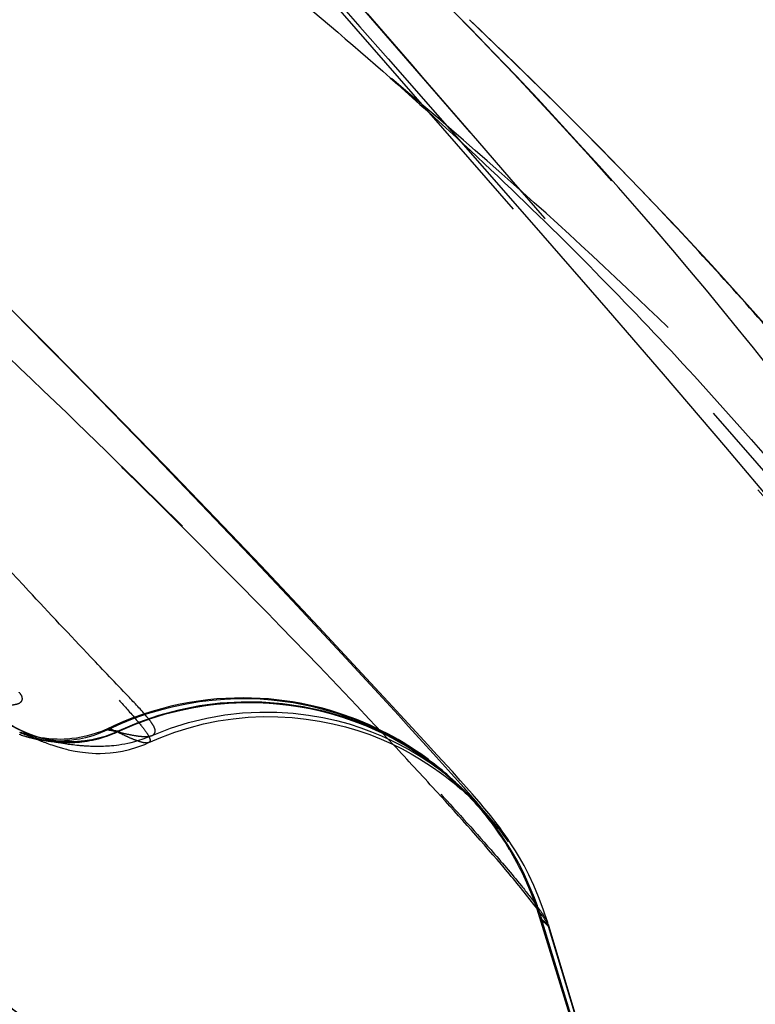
# Model space of a CAD drawing. Header units: millimetres. Extents: x 312 to 688, y 240 to 717.
# Tile 17 of 22: x 666 to 679, y 451 to 469. Entities that reach past the tile are written whole.
import ezdxf

# ---------------------------------------------------------------- set-up
doc = ezdxf.new("R2010")
doc.units = ezdxf.units.MM
doc.header["$LTSCALE"] = 65.185185
doc.linetypes.add('HIDDEN', pattern=[0.2, 0.1, -0.1])
doc.layers.add('KONST.EL_MIT_GEO', color=7, linetype='CONTINUOUS')

msp = doc.modelspace()

# ---------------------------------------------------------------- linework, layer by layer
at = {"layer": 'KONST.EL_MIT_GEO', "color": 8, "linetype": 'HIDDEN'}
for p, q in [((670.416, 470.317), (672.009, 468.504)), ((682.473, 456.814), (670.685, 470.408)), ((670.41, 470.224), (680.591, 458.543)), ((672.009, 468.504), (672.503, 467.943)), ((672.503, 467.943), (675.057, 465.028)), ((675.057, 465.028), (676.355, 463.537)), ((666.549, 462.904), (665.36, 464.09)), ((676.355, 463.537), (677.318, 462.42)), ((667.239, 462.195), (666.08, 463.366)), ((667.624, 461.815), (666.549, 462.904)), ((677.318, 462.42), (678.409, 461.14)), ((668.285, 461.122), (667.239, 462.195)), ((668.6, 460.814), (667.624, 461.815)), ((669.231, 460.138), (668.285, 461.122)), ((678.409, 461.14), (679.737, 459.569)), ((669.482, 459.898), (668.6, 460.814)), ((670.079, 459.246), (669.231, 460.138)), ((670.272, 459.068), (669.482, 459.898)), ((670.829, 458.448), (670.079, 459.246)), ((671.282, 457.995), (670.272, 459.068)), ((671.766, 457.44), (670.829, 458.448)), ((672.503, 456.683), (671.282, 457.995)), ((668.876, 456.537), (669.151, 456.592)), ((669.983, 456.669), (670.25, 456.667)), ((671.008, 456.586), (671.246, 456.538)), ((671.246, 456.538), (671.473, 456.481)), ((673.134, 455.999), (672.503, 456.683)), ((667.877, 456.208), (668.233, 456.351)), ((667.782, 456.164), (667.594, 456.191)), ((667.674, 456.192), (667.615, 456.218)), ((667.753, 456.155), (667.674, 456.192)), ((667.778, 456.16), (668.059, 456.282)), ((667.787, 456.17), (667.782, 456.164)), ((667.787, 456.17), (667.787, 456.17)), ((673.294, 455.773), (672.86, 456.25)), ((666.045, 456.147), (666.058, 456.141)), ((666.055, 456.149), (666.055, 456.149)), ((666.055, 456.149), (666.055, 456.149)), ((666.057, 456.149), (666.057, 456.149)), ((666.057, 456.149), (666.057, 456.149)), ((666.058, 456.141), (666.068, 456.138)), ((666.06, 456.147), (666.059, 456.148)), ((666.06, 456.147), (666.066, 456.145)), ((666.066, 456.145), (666.077, 456.14)), ((666.068, 456.138), (666.083, 456.132)), ((666.077, 456.14), (666.105, 456.128)), ((666.087, 456.137), (666.081, 456.14)), ((666.083, 456.132), (666.099, 456.125)), ((666.095, 456.134), (666.087, 456.137)), ((666.104, 456.131), (666.095, 456.134)), ((666.099, 456.125), (666.116, 456.119)), ((666.105, 456.128), (666.196, 456.089)), ((666.116, 456.119), (666.128, 456.114)), ((666.129, 456.123), (666.12, 456.126)), ((666.128, 456.114), (666.14, 456.11)), ((666.14, 456.119), (666.129, 456.123)), ((666.152, 456.115), (666.14, 456.119)), ((666.14, 456.11), (666.154, 456.105)), ((666.165, 456.111), (666.152, 456.115)), ((666.154, 456.105), (666.168, 456.1)), ((666.181, 456.106), (666.165, 456.111)), ((666.168, 456.1), (666.183, 456.094)), ((666.183, 456.094), (666.199, 456.089)), ((666.196, 456.089), (666.246, 456.067)), ((666.199, 456.089), (666.216, 456.083)), ((666.216, 456.083), (666.235, 456.077)), ((666.232, 456.054), (666.246, 456.05)), ((666.235, 456.077), (666.255, 456.07)), ((666.246, 456.067), (666.287, 456.05)), ((666.246, 456.05), (666.259, 456.047)), ((666.259, 456.047), (666.271, 456.044)), ((666.271, 456.044), (666.282, 456.041)), ((666.282, 456.041), (666.292, 456.039)), ((666.287, 456.05), (666.323, 456.035)), ((666.292, 456.039), (666.301, 456.037)), ((666.301, 456.037), (666.315, 456.034)), ((666.315, 456.034), (666.327, 456.031)), ((666.323, 456.035), (666.362, 456.019)), ((666.327, 456.031), (666.339, 456.029)), ((666.339, 456.029), (666.35, 456.027)), ((666.353, 456.026), (666.364, 456.024)), ((666.367, 456.023), (666.377, 456.022)), ((666.38, 456.021), (666.39, 456.019)), ((666.39, 456.019), (666.405, 456.016)), ((666.405, 456.016), (666.42, 456.014)), ((666.405, 456.002), (666.427, 455.993)), ((666.42, 456.014), (666.436, 456.011)), ((666.436, 456.011), (666.451, 456.009)), ((666.454, 456.008), (666.464, 456.007)), ((666.464, 456.007), (666.48, 456.004)), ((666.48, 456.004), (666.497, 456.001)), ((666.496, 456.007), (666.496, 456.007)), ((666.497, 456.007), (666.497, 456.007)), ((666.497, 456.007), (666.498, 456.006)), ((666.497, 456.001), (666.515, 455.999)), ((666.5, 456.006), (666.5, 456.006)), ((666.5, 456.006), (666.505, 456.005)), ((666.504, 456.006), (666.503, 456.006)), ((666.506, 456.005), (666.512, 456.004)), ((666.515, 456.004), (666.526, 456.002)), ((666.515, 455.999), (666.533, 455.996)), ((666.522, 456.004), (666.516, 456.004)), ((666.53, 456.003), (666.522, 456.004)), ((666.526, 456.002), (666.544, 455.999)), ((666.539, 456.002), (666.53, 456.003)), ((666.533, 455.996), (666.549, 455.994)), ((666.55, 456.001), (666.539, 456.002)), ((666.549, 455.994), (666.566, 455.992)), ((666.559, 456), (666.55, 456.001)), ((666.568, 455.999), (666.559, 456)), ((666.579, 455.998), (666.568, 455.999)), ((666.591, 455.997), (666.579, 455.998)), ((666.605, 455.996), (666.591, 455.997)), ((666.621, 455.996), (666.605, 455.996)), ((667.22, 455.994), (667.238, 455.997)), ((667.314, 456.01), (667.335, 456.015)), ((667.421, 456.035), (667.444, 456.041)), ((667.711, 456.129), (667.77, 456.156)), ((667.757, 456.153), (667.753, 456.155)), ((667.77, 456.156), (667.782, 456.164)), ((667.778, 456.16), (667.779, 456.16)), ((667.779, 456.16), (667.785, 456.166)), ((667.782, 456.164), (667.782, 456.164)), ((668.139, 455.987), (668.108, 455.997)), ((668.31, 455.966), (668.524, 456.058)), ((668.369, 456.091), (668.369, 456.091)), ((672.404, 456.132), (672.393, 456.144)), ((672.407, 456.129), (672.404, 456.132)), ((672.496, 456.034), (672.407, 456.129)), ((672.596, 455.927), (672.496, 456.034)), ((673.363, 455.748), (673.134, 455.999)), ((666.427, 455.993), (666.451, 455.984)), ((666.451, 455.984), (666.475, 455.975)), ((666.475, 455.975), (666.501, 455.965)), ((666.501, 455.965), (666.527, 455.955)), ((666.527, 455.955), (666.555, 455.945)), ((666.555, 455.945), (666.585, 455.935)), ((666.566, 455.992), (666.583, 455.99)), ((666.583, 455.99), (666.597, 455.988)), ((666.585, 455.935), (666.616, 455.924)), ((666.597, 455.988), (666.612, 455.986)), ((666.612, 455.986), (666.626, 455.984)), ((666.625, 455.985), (666.683, 455.975)), ((666.626, 455.984), (666.644, 455.983)), ((666.644, 455.983), (666.661, 455.981)), ((666.656, 455.982), (666.682, 455.979)), ((666.661, 455.981), (666.674, 455.98)), ((666.674, 455.98), (666.687, 455.978)), ((666.682, 455.979), (666.711, 455.976)), ((666.683, 455.975), (666.725, 455.968)), ((666.687, 455.978), (666.701, 455.977)), ((666.701, 455.977), (666.715, 455.976)), ((666.715, 455.976), (666.731, 455.975)), ((666.731, 455.975), (666.747, 455.974)), ((666.747, 455.974), (666.765, 455.973)), ((666.765, 455.973), (666.784, 455.972)), ((666.773, 455.96), (666.805, 455.955)), ((666.784, 455.972), (666.835, 455.968)), ((666.805, 455.955), (666.839, 455.95)), ((666.825, 455.97), (666.868, 455.967)), ((666.839, 455.95), (666.875, 455.945)), ((666.869, 455.969), (666.903, 455.966)), ((666.875, 455.945), (666.901, 455.941)), ((666.901, 455.941), (666.928, 455.938)), ((666.928, 455.938), (666.956, 455.934)), ((666.956, 455.934), (666.986, 455.93)), ((666.986, 455.93), (667.018, 455.927)), ((667.018, 455.927), (667.051, 455.923)), ((667.051, 455.923), (667.085, 455.92)), ((668.24, 455.935), (668.309, 455.965)), ((668.31, 455.966), (668.309, 455.965)), ((673.131, 455.713), (673.106, 455.731)), ((673.226, 455.643), (673.175, 455.681)), ((673.242, 455.631), (673.211, 455.654)), ((673.607, 455.425), (673.294, 455.773)), ((673.628, 455.457), (673.363, 455.748)), ((673.268, 455.611), (673.226, 455.643)), ((673.348, 455.545), (673.263, 455.615)), ((673.275, 455.601), (673.349, 455.545)), ((673.329, 455.564), (673.301, 455.585)), ((673.344, 455.552), (673.316, 455.574)), ((673.371, 455.53), (673.337, 455.557)), ((673.348, 455.545), (673.404, 455.502)), ((673.385, 455.519), (673.365, 455.535)), ((673.376, 455.524), (673.4, 455.504)), ((673.452, 455.463), (673.385, 455.519)), ((673.496, 455.427), (673.409, 455.499)), ((673.397, 455.456), (673.481, 455.394)), ((673.446, 455.469), (673.486, 455.433)), ((673.473, 455.446), (673.535, 455.394)), ((673.481, 455.394), (673.555, 455.337)), ((673.634, 455.304), (673.497, 455.426)), ((673.537, 455.392), (673.503, 455.421)), ((673.522, 455.403), (673.545, 455.385)), ((673.524, 455.401), (673.548, 455.381)), ((673.537, 455.392), (673.57, 455.363)), ((673.58, 455.355), (673.543, 455.387)), ((673.545, 455.385), (673.561, 455.372)), ((673.548, 455.381), (673.575, 455.357)), ((673.555, 455.337), (673.618, 455.287)), ((673.561, 455.372), (673.571, 455.363)), ((673.562, 455.331), (673.659, 455.254)), ((673.57, 455.363), (673.602, 455.336)), ((673.71, 455.212), (673.571, 455.325)), ((673.589, 455.344), (673.605, 455.33)), ((673.605, 455.33), (673.631, 455.307)), ((673.832, 455.173), (673.607, 455.425)), ((673.765, 455.305), (673.628, 455.457)), ((673.631, 455.306), (673.645, 455.294)), ((673.878, 455.178), (673.765, 455.305)), ((673.634, 455.304), (673.747, 455.204)), ((673.646, 455.293), (673.693, 455.249)), ((673.659, 455.254), (673.742, 455.184)), ((673.708, 455.246), (673.677, 455.276)), ((673.685, 455.257), (673.686, 455.256)), ((673.686, 455.256), (673.748, 455.197)), ((673.733, 455.222), (673.708, 455.246)), ((673.943, 455.003), (673.71, 455.212)), ((673.717, 455.205), (673.752, 455.175)), ((673.767, 455.179), (673.723, 455.22)), ((673.754, 455.202), (673.733, 455.222)), ((673.747, 455.204), (673.772, 455.18)), ((673.752, 455.175), (673.79, 455.142)), ((673.78, 455.177), (673.754, 455.202)), ((673.768, 455.177), (673.794, 455.152)), ((673.772, 455.18), (673.792, 455.16)), ((673.8, 455.157), (673.78, 455.177)), ((673.792, 455.16), (673.81, 455.143)), ((673.821, 455.135), (673.8, 455.157)), ((673.81, 455.143), (673.831, 455.122)), ((673.841, 455.115), (673.821, 455.135)), ((673.945, 455.044), (673.832, 455.173)), ((673.973, 455.07), (673.878, 455.178)), ((673.344, 455.116), (673.333, 455.128)), ((673.353, 455.106), (673.344, 455.116)), ((673.831, 455.122), (673.848, 455.105)), ((673.86, 455.095), (673.841, 455.115)), ((673.848, 455.105), (673.867, 455.086)), ((673.882, 455.073), (673.86, 455.095)), ((673.867, 455.086), (673.882, 455.071)), ((673.905, 455.049), (673.882, 455.073)), ((673.882, 455.071), (673.894, 455.059)), ((673.896, 455.056), (673.908, 455.044)), ((673.923, 455.029), (673.905, 455.049)), ((673.941, 455.011), (673.911, 455.042)), ((673.989, 454.96), (673.936, 455.015)), ((673.936, 455.008), (673.962, 454.983)), ((674.248, 454.685), (673.943, 455.003)), ((674.036, 454.939), (673.945, 455.044)), ((673.953, 454.997), (673.964, 454.984)), ((673.962, 454.983), (673.983, 454.962)), ((674.057, 454.974), (673.973, 455.07)), ((673.98, 454.967), (673.993, 454.953)), ((673.983, 454.962), (673.999, 454.946)), ((674.009, 454.939), (673.99, 454.958)), ((673.995, 454.951), (674.006, 454.938)), ((673.999, 454.946), (674.017, 454.928)), ((674.009, 454.935), (674.024, 454.918)), ((674.043, 454.902), (674.01, 454.937)), ((674.017, 454.928), (674.03, 454.915)), ((674.024, 454.918), (674.039, 454.901)), ((674.03, 454.915), (674.041, 454.904)), ((674.139, 454.82), (674.036, 454.939)), ((674.039, 454.901), (674.058, 454.88)), ((674.041, 454.904), (674.046, 454.899)), ((674.05, 454.895), (674.043, 454.902)), ((674.058, 454.88), (674.076, 454.859)), ((674.076, 454.859), (674.098, 454.834)), ((674.098, 454.834), (674.115, 454.813)), ((674.115, 454.813), (674.136, 454.788)), ((674.214, 454.732), (674.139, 454.82)), ((674.256, 454.682), (674.214, 454.732)), ((674.248, 454.685), (674.435, 454.46)), ((675.112, 453.036), (675.155, 452.903)), ((675.15, 453.003), (675.146, 453.009)), ((675.2, 452.936), (675.15, 453.003)), ((675.155, 452.903), (683.366, 426.126)), ((675.172, 452.884), (675.155, 452.903)), ((675.19, 452.882), (675.186, 452.895)), ((675.196, 452.862), (675.172, 452.884)), ((679.571, 438.517), (675.19, 452.882)), ((675.196, 452.863), (675.19, 452.882)), ((675.215, 452.801), (675.196, 452.863)), ((675.198, 452.86), (675.196, 452.862)), ((675.2, 452.861), (675.2, 452.864)), ((678.902, 440.704), (675.215, 452.801)), ((677.184, 446.503), (675.291, 452.824)), ((680.565, 435.264), (675.319, 452.757))]:
    msp.add_line(p, q, dxfattribs=at)
at = {"layer": 'KONST.EL_MIT_GEO', "color": 7, "linetype": 'Continuous'}
for p, q in [((673.944, 468.472), (673.526, 468.896)), ((673.925, 468.628), (673.925, 468.628)), ((674.349, 468.054), (673.944, 468.472)), ((674.742, 467.644), (674.349, 468.054)), ((675.123, 467.24), (674.742, 467.644)), ((675.492, 466.842), (675.123, 467.24)), ((675.85, 466.451), (675.492, 466.842)), ((676.197, 466.067), (675.85, 466.451)), ((676.534, 465.688), (676.197, 466.067)), ((676.861, 465.316), (676.534, 465.688)), ((677.178, 464.951), (676.861, 465.316)), ((677.487, 464.591), (677.178, 464.951)), ((677.786, 464.237), (677.487, 464.591)), ((678.077, 463.889), (677.786, 464.237)), ((678.36, 463.546), (678.077, 463.889)), ((678.634, 463.21), (678.36, 463.546)), ((678.9, 462.879), (678.634, 463.21)), ((679.158, 462.555), (678.9, 462.879))]:
    msp.add_line(p, q, dxfattribs=at)
msp.add_lwpolyline([(679.286, 463.086), (678.746, 463.695), (678.171, 464.329), (677.557, 464.989), (676.906, 465.672), (676.214, 466.384), (675.477, 467.124), (674.695, 467.89), (673.925, 468.628)], dxfattribs=at)
at = {"layer": 'KONST.EL_MIT_GEO', "color": 8, "linetype": 'HIDDEN'}
for points in [[(672.86, 456.25), (672.683, 456.445), (671.766, 457.44)], [(673.078, 455.75), (673.046, 455.772), (673.011, 455.796), (672.972, 455.822), (672.929, 455.851), (672.881, 455.882), (672.828, 455.915), (672.77, 455.951), (672.706, 455.988), (672.638, 456.028), (672.565, 456.068), (672.487, 456.11), (672.405, 456.152), (672.316, 456.196), (672.22, 456.24), (672.118, 456.286), (672.008, 456.332), (671.89, 456.378), (671.764, 456.424), (671.63, 456.469), (671.49, 456.513), (671.342, 456.554), (671.184, 456.593), (671.016, 456.629), (670.839, 456.661), (670.654, 456.688), (670.463, 456.709), (670.264, 456.724), (670.06, 456.731), (669.851, 456.731), (669.637, 456.723), (669.419, 456.705), (669.197, 456.679), (668.972, 456.642), (668.744, 456.595), (668.514, 456.537), (668.283, 456.468), (668.052, 456.387), (667.82, 456.294), (667.594, 456.191)], [(673.677, 455.276), (673.659, 455.293), (673.638, 455.312), (673.615, 455.333), (673.589, 455.357), (673.56, 455.383), (673.528, 455.411), (673.492, 455.441), (673.453, 455.475), (673.41, 455.511), (673.363, 455.549), (673.313, 455.589), (673.259, 455.63), (673.201, 455.674), (673.139, 455.72), (673.073, 455.767), (673.002, 455.815), (672.927, 455.865), (672.848, 455.916), (672.764, 455.967), (672.676, 456.019), (672.583, 456.072), (672.487, 456.124), (672.387, 456.175), (672.283, 456.226), (672.176, 456.275), (672.066, 456.323), (671.953, 456.369), (671.838, 456.413), (671.72, 456.455), (671.6, 456.494), (671.477, 456.532), (671.352, 456.567), (671.224, 456.599), (671.094, 456.628), (670.962, 456.655), (670.826, 456.679), (670.689, 456.7), (670.548, 456.717), (670.406, 456.731), (670.261, 456.741), (670.113, 456.747), (669.964, 456.749), (669.812, 456.747), (669.658, 456.741), (669.502, 456.73), (669.344, 456.715), (669.184, 456.694), (669.023, 456.669), (668.861, 456.638), (668.697, 456.602), (668.533, 456.56), (668.367, 456.512), (668.201, 456.459), (668.034, 456.399), (667.867, 456.333), (667.701, 456.26)], [(667.758, 456.156), (667.654, 456.113), (667.545, 456.075), (667.431, 456.042), (667.313, 456.016), (667.191, 455.997), (667.066, 455.985), (666.939, 455.981), (666.811, 455.985), (666.683, 455.997), (666.555, 456.017), (666.429, 456.046), (666.304, 456.084), (666.183, 456.129), (666.064, 456.181), (665.95, 456.242), (665.84, 456.309), (665.736, 456.382), (665.637, 456.462), (665.544, 456.546), (665.459, 456.634), (665.427, 456.67)], [(668.059, 456.282), (668.33, 456.383), (668.602, 456.468), (668.876, 456.537)], [(668.233, 456.351), (668.596, 456.469), (668.965, 456.56), (669.338, 456.624), (669.707, 456.661), (670.073, 456.672), (670.433, 456.659), (670.777, 456.624), (671.106, 456.569), (671.418, 456.498), (671.706, 456.414), (671.969, 456.321), (672.209, 456.223), (672.421, 456.125), (672.603, 456.031), (672.76, 455.943), (672.893, 455.863), (673.005, 455.791), (673.095, 455.731), (673.17, 455.678), (673.23, 455.635)], [(669.151, 456.592), (669.43, 456.633), (669.709, 456.658), (669.983, 456.669)], [(670.25, 456.667), (670.51, 456.651), (670.763, 456.624), (671.008, 456.586)], [(668.37, 456.091), (668.694, 456.218), (669.01, 456.318), (669.327, 456.395), (669.641, 456.451), (669.951, 456.486), (670.256, 456.501), (670.555, 456.499), (670.839, 456.481), (671.108, 456.449), (671.36, 456.405), (671.597, 456.352), (671.819, 456.292), (672.024, 456.226), (672.213, 456.156), (672.385, 456.086), (672.541, 456.015), (672.68, 455.946), (672.802, 455.882), (672.909, 455.822), (673.003, 455.766), (673.084, 455.716), (673.154, 455.671), (673.215, 455.63), (673.269, 455.593), (673.315, 455.561), (673.356, 455.531), (673.391, 455.505), (673.421, 455.482), (673.448, 455.462), (673.471, 455.444), (673.491, 455.428), (673.508, 455.415), (673.522, 455.403)], [(668.524, 456.058), (668.77, 456.149), (669.019, 456.227), (669.272, 456.293), (669.528, 456.345), (669.789, 456.384), (670.053, 456.409), (670.313, 456.421), (670.569, 456.419), (670.821, 456.405), (671.066, 456.379), (671.302, 456.343), (671.532, 456.297), (671.754, 456.242), (671.971, 456.177), (672.18, 456.105), (672.378, 456.026), (672.568, 455.942), (672.746, 455.855), (672.909, 455.767), (673.053, 455.683), (673.183, 455.602), (673.298, 455.525), (673.397, 455.456)], [(671.692, 456.416), (671.9, 456.345), (672.095, 456.27), (672.276, 456.192), (672.444, 456.112)], [(667.701, 456.26), (667.576, 456.202), (667.482, 456.162), (667.39, 456.129), (667.299, 456.1), (667.211, 456.077), (667.126, 456.059), (667.045, 456.045), (666.967, 456.035), (666.895, 456.029), (666.827, 456.025), (666.764, 456.023), (666.707, 456.024), (666.654, 456.026), (666.606, 456.029), (666.562, 456.032), (666.523, 456.036), (666.487, 456.041), (666.454, 456.046), (666.424, 456.05), (666.396, 456.055), (666.371, 456.06), (666.348, 456.064), (666.327, 456.069), (666.308, 456.073), (666.29, 456.077), (666.274, 456.081), (666.259, 456.085), (666.245, 456.088), (666.232, 456.092), (666.22, 456.095), (666.209, 456.098), (666.199, 456.101), (666.19, 456.104), (666.181, 456.106)], [(667.594, 456.191), (667.539, 456.166), (667.469, 456.136), (667.399, 456.11), (667.332, 456.087), (667.268, 456.068), (667.206, 456.051), (667.149, 456.038), (667.096, 456.027), (667.047, 456.019), (667.002, 456.012), (666.962, 456.007), (666.925, 456.003), (666.892, 456), (666.861, 455.997), (666.834, 455.996), (666.809, 455.994), (666.786, 455.994), (666.765, 455.993), (666.746, 455.993), (666.729, 455.993), (666.713, 455.993), (666.698, 455.993), (666.684, 455.993), (666.672, 455.994), (666.66, 455.994), (666.649, 455.994), (666.639, 455.995), (666.63, 455.995), (666.621, 455.996)], [(667.712, 456.133), (667.743, 456.146), (667.877, 456.208)], [(666.043, 456.112), (666.063, 456.105), (666.082, 456.098), (666.099, 456.092), (666.115, 456.087), (666.13, 456.083), (666.144, 456.078), (666.156, 456.075), (666.168, 456.071), (666.179, 456.068), (666.189, 456.065), (666.199, 456.062), (666.208, 456.06), (666.217, 456.058), (666.232, 456.054)], [(666.07, 456.144), (666.064, 456.146), (666.063, 456.146)], [(666.081, 456.14), (666.075, 456.142), (666.073, 456.142)], [(666.12, 456.126), (666.112, 456.129), (666.108, 456.13)], [(666.255, 456.07), (666.265, 456.067), (666.276, 456.063), (666.288, 456.06), (666.3, 456.056), (666.313, 456.052), (666.327, 456.049), (666.341, 456.045), (666.357, 456.04), (666.373, 456.036), (666.39, 456.032), (666.409, 456.027), (666.428, 456.023), (666.447, 456.018), (666.468, 456.014), (666.489, 456.009), (666.51, 456.005)], [(666.362, 456.019), (666.373, 456.015), (666.405, 456.002)], [(666.516, 456.004), (666.509, 456.005), (666.508, 456.005)], [(666.51, 456.005), (666.533, 456.001), (666.625, 455.985)], [(666.556, 455.997), (666.579, 455.993), (666.604, 455.989), (666.63, 455.985), (666.656, 455.982)], [(667.085, 455.92), (667.103, 455.918), (667.122, 455.916), (667.141, 455.915), (667.161, 455.913), (667.181, 455.912), (667.202, 455.91), (667.224, 455.909), (667.246, 455.908), (667.269, 455.907), (667.293, 455.906), (667.317, 455.905), (667.343, 455.904), (667.369, 455.904), (667.397, 455.904), (667.425, 455.904), (667.455, 455.904), (667.485, 455.904), (667.518, 455.905), (667.551, 455.907), (667.586, 455.909), (667.622, 455.911), (667.661, 455.914), (667.701, 455.918), (667.744, 455.923), (667.79, 455.929), (667.838, 455.937), (667.89, 455.946), (667.946, 455.957), (668.005, 455.97), (668.069, 455.987), (668.138, 456.006), (668.211, 456.03), (668.29, 456.059), (668.369, 456.091)], [(667.097, 455.975), (667.14, 455.979), (667.184, 455.985), (667.23, 455.992), (667.278, 456), (667.327, 456.009), (667.377, 456.02), (667.429, 456.033), (667.483, 456.048), (667.538, 456.065), (667.594, 456.084)], [(667.256, 456), (667.275, 456.003), (667.295, 456.007)], [(667.355, 456.019), (667.377, 456.024), (667.399, 456.029)], [(667.468, 456.047), (667.492, 456.054), (667.517, 456.062), (667.542, 456.07), (667.569, 456.079), (667.596, 456.088), (667.623, 456.098), (667.652, 456.109), (667.681, 456.12)], [(667.594, 456.084), (667.652, 456.105), (667.711, 456.129)], [(672.596, 456.033), (672.732, 455.958), (672.853, 455.886), (672.962, 455.818), (673.059, 455.755), (673.144, 455.696), (673.221, 455.641), (673.286, 455.593)], [(666.616, 455.924), (666.632, 455.919), (666.648, 455.913)], [(666.648, 455.913), (666.666, 455.908), (666.683, 455.902), (666.701, 455.896), (666.72, 455.891)], [(666.711, 455.976), (666.741, 455.973), (666.771, 455.971), (666.802, 455.969)], [(666.72, 455.891), (666.74, 455.885), (666.76, 455.879), (666.781, 455.873), (666.802, 455.867), (666.825, 455.861), (666.848, 455.855), (666.873, 455.849), (666.899, 455.842), (666.927, 455.836), (666.956, 455.83), (666.988, 455.823), (667.024, 455.816), (667.062, 455.81), (667.104, 455.803)], [(666.725, 455.968), (666.734, 455.966), (666.773, 455.96)], [(666.804, 455.971), (666.814, 455.971), (666.825, 455.97)], [(666.836, 455.97), (666.846, 455.97), (666.857, 455.97), (666.869, 455.969)], [(666.88, 455.969), (666.891, 455.969), (666.903, 455.969)], [(666.903, 455.969), (666.939, 455.967), (666.977, 455.968), (667.015, 455.969), (667.055, 455.972), (667.097, 455.975)], [(666.915, 455.969), (666.927, 455.969), (666.939, 455.97)], [(666.951, 455.97), (666.964, 455.97), (666.977, 455.971)], [(666.99, 455.971), (667.003, 455.972), (667.017, 455.973)], [(667.031, 455.973), (667.045, 455.974), (667.059, 455.975)], [(667.074, 455.977), (667.089, 455.978), (667.104, 455.979)], [(667.104, 455.803), (667.15, 455.797), (667.201, 455.791), (667.257, 455.785), (667.318, 455.781), (667.386, 455.778), (667.462, 455.778), (667.545, 455.78), (667.637, 455.787), (667.739, 455.799), (667.851, 455.818), (667.972, 455.845), (668.102, 455.884), (668.24, 455.935)], [(667.119, 455.981), (667.135, 455.983), (667.152, 455.984)], [(667.168, 455.987), (667.185, 455.989), (667.202, 455.991)], [(673.179, 455.678), (673.122, 455.719), (673.056, 455.765)], [(673.571, 455.363), (673.579, 455.356), (673.58, 455.356)], [(673.631, 455.31), (673.656, 455.287), (673.679, 455.267), (673.699, 455.248), (673.717, 455.232)], [(673.794, 455.152), (673.824, 455.121), (673.842, 455.104), (673.86, 455.085), (673.88, 455.064)], [(673.823, 455.113), (673.853, 455.086), (673.879, 455.062)], [(673.879, 455.062), (673.919, 455.024), (673.936, 455.008)], [(673.88, 455.064), (673.902, 455.041), (673.926, 455.015), (673.953, 454.987), (673.981, 454.956), (674.013, 454.921), (674.047, 454.883), (674.084, 454.84), (674.125, 454.792), (674.169, 454.739), (674.217, 454.68), (674.268, 454.614), (674.322, 454.543), (674.379, 454.465), (674.438, 454.382), (674.499, 454.292), (674.561, 454.196), (674.623, 454.094)], [(673.964, 454.984), (673.978, 454.969), (673.98, 454.967)], [(675.292, 452.824), (675.219, 453.049), (675.138, 453.264), (675.053, 453.465), (674.966, 453.649), (674.882, 453.812), (674.804, 453.951), (674.732, 454.071), (674.666, 454.177), (674.605, 454.268), (674.552, 454.347), (674.502, 454.417), (674.456, 454.48), (674.414, 454.536), (674.374, 454.588), (674.336, 454.636), (674.301, 454.681), (674.266, 454.724), (674.232, 454.766), (674.198, 454.807), (674.164, 454.847), (674.13, 454.888), (674.057, 454.974)], [(674.136, 454.788), (674.161, 454.757), (674.176, 454.739), (674.192, 454.719), (674.21, 454.697), (674.23, 454.671), (674.253, 454.643), (674.277, 454.61), (674.305, 454.575), (674.335, 454.534), (674.368, 454.489), (674.403, 454.439), (674.441, 454.384), (674.482, 454.324), (674.524, 454.259), (674.568, 454.19)], [(674.434, 454.464), (674.397, 454.511), (674.369, 454.546), (674.344, 454.576), (674.32, 454.606), (674.298, 454.632), (674.256, 454.682)], [(674.434, 454.464), (674.552, 454.306), (674.607, 454.229)], [(674.607, 454.229), (674.586, 454.26), (674.506, 454.369)], [(674.614, 454.115), (674.686, 453.987), (674.749, 453.874), (674.81, 453.757)], [(674.661, 454.036), (674.708, 453.953), (674.755, 453.866)], [(674.802, 453.776), (674.871, 453.634), (674.93, 453.506), (674.987, 453.373)], [(674.849, 453.682), (674.895, 453.585), (674.94, 453.484), (674.984, 453.379)], [(674.984, 453.379), (675.042, 453.235), (675.094, 453.091), (675.144, 452.942), (675.162, 452.887)], [(675.028, 453.27), (675.071, 453.156), (675.112, 453.036)], [(675.2, 452.864), (675.197, 452.87), (675.194, 452.876), (675.191, 452.88)], [(675.192, 452.879), (675.195, 452.873), (675.198, 452.867)], [(675.2, 452.862), (675.201, 452.862), (675.2, 452.859), (675.198, 452.86)]]:
    msp.add_lwpolyline(points, dxfattribs=at)
for centre, radius, start, end in [((666.938, 457.98), 2, 220.9446, 263.3414), ((670.064, 451.319), 5.359, 52.2026, 115.1444), ((666.939, 457.978), 1.998, 291.599, 295.1365), ((666.938, 457.985), 2.005, 263.3544, 273.9277), ((666.935, 457.992), 2.012, 273.9953, 291.5533), ((601.923, 389.952), 96.682, 42.38691, 43.03085), ((670.055, 451.306), 5.375, 49.6948, 52.2047), ((670.063, 451.316), 5.361, 47.1791, 49.6952), ((670.08, 451.335), 5.336, 44.6518, 47.1788), ((670.063, 451.319), 5.36, 19.4747, 44.6453), ((665.761, 446.054), 11.681, 36.9019, 37.071), ((665.313, 445.718), 12.241, 36.5556, 36.8845), ((670.085, 451.326), 5.337, 17.0984, 19.4807)]:
    msp.add_arc(centre, radius, start, end, dxfattribs=at)
for points, knots in [([(684.763, 452.751), (684.751, 453.089), (684.625, 453.69), (684.325, 454.627), (683.819, 455.71), (682.906, 457.142), (681.463, 458.989), (679.414, 461.255), (676.753, 463.906), (673.475, 466.87), (669.542, 470.09), (664.948, 473.595), (660.715, 476.73), (657.036, 479.461), (653.03, 482.465), (647.818, 486.431), (641.363, 491.351), (634.666, 496.377), (627.741, 501.375), (620.568, 506.203), (613.112, 510.7), (605.35, 514.708), (597.361, 518.272), (589.198, 521.455), (580.909, 524.332), (569.729, 527.875), (555.592, 531.984), (538.321, 536.074), (523.651, 538.48), (511.781, 539.613), (502.828, 540.019), (493.865, 539.923), (481.955, 539.152), (467.203, 537.126), (452.694, 533.994), (441.26, 531.015), (434.189, 528.996), (428.568, 527.306), (422.972, 525.575), (413.245, 522.404), (402.307, 518.262), (393.067, 513.91), (387.918, 511.191), (382.872, 508.31), (376.764, 504.431), (369.692, 499.507), (362.858, 494.47), (356.246, 489.467), (349.888, 484.634), (343.866, 480.116), (338.266, 476.048), (333.254, 472.353), (329.518, 469.407), (326.886, 467.118), (324.604, 464.984), (322.12, 462.429), (319.63, 459.541), (317.74, 457.053), (316.468, 455.04), (315.791, 453.682), (315.471, 452.867), (315.327, 452.447), (315.23, 452.141), (315.162, 451.934), (315.13, 451.812), (315.111, 451.758), (315.11, 451.743)], [0, 0, 0, 0, 0.0024, 0.004313, 0.006993, 0.010863, 0.016352, 0.023629, 0.032552, 0.043027, 0.055011, 0.068656, 0.084073, 0.092438, 0.101202, 0.11965, 0.138968, 0.158861, 0.179131, 0.199638, 0.220277, 0.240951, 0.261654, 0.282399, 0.303178, 0.323978, 0.365716, 0.407739, 0.450005, 0.471203, 0.492421, 0.513642, 0.534855, 0.577177, 0.619282, 0.640234, 0.661111, 0.671525, 0.68193, 0.702725, 0.744215, 0.764905, 0.775242, 0.785575, 0.806181, 0.826622, 0.846781, 0.866495, 0.885526, 0.90352, 0.91998, 0.934697, 0.947761, 0.953767, 0.959472, 0.969951, 0.979063, 0.986551, 0.992128, 0.995954, 0.997311, 0.998349, 0.9991, 0.9996, 0.999888, 1, 1, 1, 1]), ([(668.37, 456.091), (668.392, 456.101), (668.439, 456.146), (668.41, 456.239), (668.354, 456.325), (668.205, 456.51), (667.846, 456.888), (667.148, 457.619), (666.049, 458.791), (664.522, 460.433), (662.569, 462.47), (660.233, 464.811), (657.543, 467.375), (654.536, 470.103), (651.262, 472.959), (647.761, 475.903), (642.769, 479.969), (633.36, 487.264), (621.848, 495.132), (609.54, 502.338), (599.834, 507.381), (589.833, 511.978), (579.595, 516.107), (569.157, 519.734), (555.013, 523.87), (536.977, 527.73), (514.995, 530.268), (492.868, 530.658), (470.811, 528.873), (449.027, 524.987), (427.727, 519.003), (407.185, 510.953), (394.073, 504.323), (387.729, 500.698)], [0, 0, 0, 0, 0.000235, 0.000549, 0.000831, 0.001262, 0.002852, 0.005941, 0.011132, 0.018563, 0.027864, 0.038719, 0.050893, 0.064189, 0.078407, 0.093365, 0.108913, 0.141345, 0.209742, 0.245034, 0.280729, 0.316626, 0.352605, 0.388608, 0.424617, 0.496619, 0.568621, 0.640623, 0.712625, 0.784627, 0.856624, 0.928565, 1, 1, 1, 1]), ([(324.708, 452.823), (324.718, 452.856), (324.783, 452.953), (324.931, 453.165), (325.241, 453.56), (325.825, 454.241), (326.833, 455.355), (328.384, 457.005), (330.535, 459.209), (333.272, 461.903), (336.557, 464.997), (340.367, 468.413), (344.689, 472.091), (351.363, 477.475), (360.81, 484.468), (373.333, 492.775), (387.03, 500.847), (401.627, 508.298), (416.927, 514.873), (432.812, 520.419), (449.185, 524.802), (471.512, 529.056), (499.996, 531.267), (528.479, 529.057), (550.806, 524.804), (567.18, 520.421), (583.065, 514.876), (598.366, 508.301), (612.963, 500.851), (626.66, 492.779), (639.184, 484.472), (648.632, 477.479), (655.307, 472.095), (659.629, 468.416), (663.439, 465), (666.725, 461.906), (669.463, 459.211), (671.614, 457.007), (673.166, 455.356), (674.175, 454.242), (674.758, 453.56), (675.069, 453.165), (675.216, 452.953), (675.282, 452.857), (675.291, 452.824)], [0, 0, 0, 0, 0.000263, 0.000868, 0.001985, 0.004074, 0.007704, 0.013425, 0.021324, 0.031154, 0.042673, 0.055687, 0.070116, 0.08589, 0.120987, 0.159584, 0.200288, 0.242, 0.28431, 0.327018, 0.370026, 0.413273, 0.499991, 0.586708, 0.629956, 0.672964, 0.715672, 0.757982, 0.799695, 0.8404, 0.878997, 0.914097, 0.929872, 0.944302, 0.957318, 0.968839, 0.978671, 0.986572, 0.992296, 0.995927, 0.998017, 0.999134, 0.999738, 1, 1, 1, 1]), ([(672.393, 456.144), (671.222, 457.393), (668.375, 460.313), (663.335, 465.145), (656.837, 470.875), (648.966, 477.23), (639.834, 483.964), (629.631, 490.838), (618.585, 497.604), (606.881, 504.038), (594.64, 509.951), (581.954, 515.239), (568.878, 519.821), (555.465, 523.618), (541.782, 526.613), (523.262, 529.503), (499.795, 530.983), (476.332, 529.46), (457.818, 526.538), (444.142, 523.52), (430.738, 519.699), (417.673, 515.095), (405, 509.787), (392.772, 503.858), (381.084, 497.412), (370.057, 490.64), (359.883, 483.767), (350.787, 477.039), (342.957, 470.696), (336.502, 464.991), (331.506, 460.207), (328.69, 457.327), (327.538, 456.103)], [0, 0, 0, 0, 0.013332, 0.031755, 0.054365, 0.080783, 0.110513, 0.142709, 0.176563, 0.211367, 0.246682, 0.282383, 0.318349, 0.354522, 0.390883, 0.427367, 0.500429, 0.57349, 0.609972, 0.646329, 0.682495, 0.718453, 0.754144, 0.789447, 0.824236, 0.858054, 0.89019, 0.919831, 0.946141, 0.968639, 0.986907, 1, 1, 1, 1]), ([(331.632, 456.091), (331.617, 456.098), (331.587, 456.117), (331.57, 456.177), (331.599, 456.256), (331.677, 456.369), (331.831, 456.545), (332.09, 456.823), (332.494, 457.246), (333.073, 457.855), (333.847, 458.682), (335.263, 460.204), (337.474, 462.526), (340.634, 465.669), (344.405, 469.171), (348.681, 472.923), (353.361, 476.839), (358.363, 480.855), (363.641, 484.899), (369.171, 488.912), (374.929, 492.85), (380.897, 496.675), (387.055, 500.358), (393.389, 503.868), (402.055, 508.298), (413.19, 513.33), (426.932, 518.517), (441, 522.789), (455.321, 526.129), (474.654, 529.35), (499.15, 531.051), (523.658, 529.532), (543.014, 526.454), (557.36, 523.221), (571.461, 519.058), (585.245, 513.973), (598.634, 508.041), (611.505, 501.319), (623.678, 493.884), (635.014, 485.996), (643.787, 479.182), (650.279, 473.821), (654.659, 470.028), (657.999, 466.961), (660.39, 464.63), (661.97, 463.031), (663.386, 461.552), (664.626, 460.217), (665.679, 459.057), (666.533, 458.105), (667.191, 457.377), (667.662, 456.856), (667.976, 456.503), (668.169, 456.279), (668.277, 456.138), (668.326, 456.054), (668.34, 455.994), (668.32, 455.97), (668.31, 455.966)], [0, 0, 0, 0, 0.000132, 0.000263, 0.000455, 0.000779, 0.00135, 0.002304, 0.003793, 0.005971, 0.008961, 0.012763, 0.022431, 0.034336, 0.048043, 0.063169, 0.079367, 0.096354, 0.113944, 0.132006, 0.15044, 0.169164, 0.188115, 0.207239, 0.226483, 0.265152, 0.303911, 0.342687, 0.381467, 0.420247, 0.497767, 0.575286, 0.614067, 0.652847, 0.691623, 0.730386, 0.769073, 0.807489, 0.84526, 0.88192, 0.916767, 0.933168, 0.94857, 0.962639, 0.969058, 0.975007, 0.980432, 0.985268, 0.989434, 0.992832, 0.995394, 0.997201, 0.998395, 0.99913, 0.999552, 0.999786, 0.999912, 1, 1, 1, 1]), ([(685.401, 433.576), (685.401, 433.571), (685.399, 433.554), (685.374, 433.591), (685.361, 433.634), (685.323, 433.742), (685.275, 433.901), (685.196, 434.146), (685.045, 434.485), (684.784, 434.937), (684.383, 435.517), (683.811, 436.236), (683.043, 437.099), (682.059, 438.105), (680.854, 439.246), (678.85, 441.035), (675.866, 443.531), (671.774, 446.794), (667.1, 450.417), (661.919, 454.335), (656.264, 458.455), (650.171, 462.694), (643.671, 466.951), (636.831, 471.168), (629.73, 475.313), (622.437, 479.369), (615.003, 483.319), (607.465, 487.156), (599.84, 490.864), (592.129, 494.41), (581.715, 498.856), (568.443, 503.812), (552.124, 508.584), (535.492, 512.116), (518.635, 514.352), (496.004, 515.511), (473.311, 513.747), (451.085, 509.367), (434.696, 504.835), (421.358, 500.058), (410.892, 495.732), (403.143, 492.262), (395.486, 488.613), (385.413, 483.571), (375.527, 478.297), (365.9, 472.786), (358.949, 468.594), (352.307, 464.35), (346.051, 460.093), (340.221, 455.917), (334.852, 451.91), (329.978, 448.161), (325.653, 444.749), (321.97, 441.726), (319.365, 439.457), (317.696, 437.872), (316.751, 436.905), (316.017, 436.082), (315.476, 435.401), (315.1, 434.858), (314.86, 434.437), (314.728, 434.123), (314.66, 433.893), (314.625, 433.75), (314.601, 433.639), (314.595, 433.614), (314.583, 433.576), (314.582, 433.58)], [0, 0, 0, 0, 0.000036, 0.000078, 0.000207, 0.000451, 0.000847, 0.00144, 0.002304, 0.003532, 0.005208, 0.007403, 0.010176, 0.013568, 0.017581, 0.022186, 0.033007, 0.045726, 0.060064, 0.075796, 0.092734, 0.110697, 0.129506, 0.148955, 0.168842, 0.189009, 0.209342, 0.22976, 0.250218, 0.270693, 0.291179, 0.332155, 0.373132, 0.41411, 0.455086, 0.496061, 0.577944, 0.618921, 0.659898, 0.700876, 0.721364, 0.741844, 0.76231, 0.782747, 0.823362, 0.843374, 0.863015, 0.882099, 0.900413, 0.917771, 0.933993, 0.948893, 0.962268, 0.973858, 0.983375, 0.987256, 0.990514, 0.993158, 0.995235, 0.996802, 0.997937, 0.99873, 0.999276, 0.999639, 0.999861, 0.999973, 1, 1, 1, 1]), ([(684.404, 433.098), (683.748, 433.753), (682.225, 435.154), (679.621, 437.341), (676.504, 439.81), (672.935, 442.529), (668.971, 445.474), (663.037, 449.8), (654.892, 455.531), (644.291, 462.505), (632.776, 469.414), (620.633, 476.107), (610.203, 481.439), (601.722, 485.557), (595.305, 488.563), (588.83, 491.455), (580.112, 495.12), (569.043, 499.295), (555.48, 503.489), (541.672, 506.799), (523.024, 510.004), (499.363, 511.653), (475.713, 509.854), (457.084, 506.539), (443.296, 503.15), (429.757, 498.878), (418.709, 494.649), (410.007, 490.947), (403.543, 488.032), (397.134, 485.01), (388.667, 480.872), (378.263, 475.519), (366.165, 468.801), (354.72, 461.878), (344.208, 454.917), (336.146, 449.221), (330.293, 444.932), (326.404, 442.021), (322.92, 439.339), (319.897, 436.914), (317.389, 434.782), (315.929, 433.424), (315.304, 432.793)], [0, 0, 0, 0, 0.00681, 0.015192, 0.024982, 0.036019, 0.048156, 0.061264, 0.089971, 0.121318, 0.154469, 0.188606, 0.223171, 0.240514, 0.257871, 0.275236, 0.292607, 0.327353, 0.362099, 0.396846, 0.431592, 0.501041, 0.57049, 0.605236, 0.639983, 0.674729, 0.709474, 0.726844, 0.744208, 0.761563, 0.778902, 0.813444, 0.84752, 0.880546, 0.911694, 0.940125, 0.953063, 0.965004, 0.975819, 0.985361, 0.993475, 1, 1, 1, 1]), ([(316.885, 426.885), (316.953, 427.032), (317.143, 427.372), (317.543, 427.948), (318.142, 428.688), (319.406, 430.067), (321.644, 432.151), (325.018, 434.985), (329.122, 438.23), (333.785, 441.779), (338.87, 445.559), (346.243, 450.893), (356.043, 457.641), (368.424, 465.384), (381.224, 472.687), (392.021, 478.373), (400.633, 482.65), (409.135, 486.696), (419.808, 491.369), (432.788, 496.242), (445.949, 500.278), (459.294, 503.455), (477.258, 506.528), (499.999, 508.143), (522.74, 506.528), (540.704, 503.455), (554.049, 500.278), (567.211, 496.243), (580.19, 491.37), (590.863, 486.697), (599.365, 482.651), (607.977, 478.374), (618.774, 472.688), (631.574, 465.385), (643.956, 457.642), (653.756, 450.894), (661.129, 445.56), (666.214, 441.78), (670.877, 438.23), (674.981, 434.986), (678.355, 432.151), (680.593, 430.068), (681.858, 428.688), (682.456, 427.948), (682.857, 427.372), (683.047, 427.032), (683.115, 426.885)], [0, 0, 0, 0, 0.001185, 0.002855, 0.00514, 0.008163, 0.016581, 0.027547, 0.040496, 0.054961, 0.070546, 0.086986, 0.121733, 0.157832, 0.194108, 0.229842, 0.247355, 0.264662, 0.298928, 0.332813, 0.366338, 0.399878, 0.433393, 0.499998, 0.566602, 0.600118, 0.633657, 0.667182, 0.701067, 0.735333, 0.75264, 0.770153, 0.805887, 0.842163, 0.878262, 0.913009, 0.929449, 0.945035, 0.959501, 0.97245, 0.983416, 0.991836, 0.994859, 0.997144, 0.998815, 1, 1, 1, 1]), ([(682.679, 427.553), (682.531, 427.773), (682.165, 428.268), (681.122, 429.502), (679.199, 431.402), (676.193, 434.001), (673.177, 436.428), (670.44, 438.558), (667.37, 440.905), (663.271, 443.975), (658.079, 447.779), (650.617, 453.084), (640.771, 459.708), (628.425, 467.235), (615.788, 474.304), (603.12, 480.861), (590.498, 486.912), (577.83, 492.315), (565.027, 496.972), (552.044, 500.808), (538.887, 503.814), (521.191, 506.69), (498.808, 508.119), (476.443, 506.421), (458.772, 503.343), (445.646, 500.19), (432.698, 496.207), (419.926, 491.413), (409.421, 486.825), (401.055, 482.855), (392.584, 478.66), (381.959, 473.086), (369.348, 465.929), (357.11, 458.338), (347.397, 451.702), (340.063, 446.432), (334.974, 442.671), (330.27, 439.113), (326.069, 435.831), (322.528, 432.913), (320.092, 430.731), (318.638, 429.24), (317.901, 428.4), (317.386, 427.732), (317.125, 427.333), (317.026, 427.158)], [0, 0, 0, 0, 0.00195, 0.004524, 0.011881, 0.021807, 0.033754, 0.040359, 0.047327, 0.062185, 0.078043, 0.094678, 0.129552, 0.165325, 0.201032, 0.236074, 0.27026, 0.303999, 0.337369, 0.370441, 0.403539, 0.4366, 0.50228, 0.568021, 0.601095, 0.63419, 0.667272, 0.700707, 0.734511, 0.751578, 0.768841, 0.804061, 0.839839, 0.875508, 0.909987, 0.926367, 0.941961, 0.956543, 0.969758, 0.981181, 0.990308, 0.993796, 0.996498, 0.998526, 1, 1, 1, 1]), ([(671.885, 470.494), (673.115, 469.334), (675.342, 467.071), (677.844, 464.178), (679.526, 462.044), (680.564, 460.641), (681.427, 459.384), (682.117, 458.285), (682.649, 457.347), (682.994, 456.664), (683.208, 456.197), (683.333, 455.907), (683.435, 455.655), (683.536, 455.39), (683.627, 455.144), (683.698, 454.947), (683.728, 454.849), (683.739, 454.811), (683.741, 454.796), (683.743, 454.785), (683.737, 454.789), (683.736, 454.79)], [0, 0, 0, 0, 0.25566, 0.479589, 0.578111, 0.666462, 0.743361, 0.808604, 0.862671, 0.906267, 0.924413, 0.940276, 0.953967, 0.965591, 0.983065, 0.993771, 0.996948, 0.998864, 0.999395, 0.999672, 1, 1, 1, 1]), ([(670.983, 470.064), (672.01, 468.878), (676.175, 464.074), (680.34, 459.271), (683.476, 455.651)], [0, 0, 0, 0, 0.246738, 1, 1, 1, 1]), ([(665.225, 456.669), (665.224, 456.67), (665.237, 456.669), (665.246, 456.669), (665.28, 456.667), (665.345, 456.661), (665.468, 456.647), (665.637, 456.629), (665.794, 456.62), (665.917, 456.626), (665.995, 456.638), (666.058, 456.661), (666.102, 456.707), (666.095, 456.783), (666.061, 456.824), (666.04, 456.85)], [0, 0, 0, 0, 0.004009, 0.018739, 0.04583, 0.086841, 0.21519, 0.389704, 0.575937, 0.662288, 0.738479, 0.800969, 0.851687, 0.90604, 1, 1, 1, 1]), ([(667.594, 456.191), (667.599, 456.193), (667.619, 456.185), (667.664, 456.181), (667.743, 456.16), (667.853, 456.134), (667.985, 456.104), (668.124, 456.08), (668.253, 456.069), (668.336, 456.077), (668.369, 456.091)], [0, 0, 0, 0, 0.018992, 0.075674, 0.177619, 0.326783, 0.505721, 0.692111, 0.863541, 1, 1, 1, 1]), ([(667.611, 456.218), (667.609, 456.217), (667.627, 456.21), (667.637, 456.203), (667.667, 456.189), (667.704, 456.173), (667.74, 456.159), (667.77, 456.156), (667.778, 456.16)], [0, 0, 0, 0, 0.043368, 0.166834, 0.340783, 0.534217, 0.850685, 1, 1, 1, 1]), ([(667.976, 456.05), (667.957, 456.059), (667.884, 456.092), (667.813, 456.126), (667.76, 456.151)], [0, 0, 0, 0, 0.271229, 1, 1, 1, 1]), ([(668.264, 455.959), (668.255, 455.959), (668.213, 455.964), (668.171, 455.976), (668.139, 455.987)], [0, 0, 0, 0, 0.213684, 1, 1, 1, 1]), ([(668.309, 455.966), (668.299, 455.961), (668.284, 455.959), (668.269, 455.959), (668.264, 455.959)], [0, 0, 0, 0, 0.715733, 1, 1, 1, 1]), ([(675.081, 453.095), (674.914, 453.316), (674.353, 454), (673.762, 454.658), (673.353, 455.106)], [0, 0, 0, 0, 0.313659, 1, 1, 1, 1]), ([(675.155, 452.903), (675.153, 452.909), (675.174, 452.882), (675.188, 452.872), (675.22, 452.838), (675.246, 452.811), (675.27, 452.788), (675.286, 452.773), (675.301, 452.761), (675.309, 452.754), (675.32, 452.75), (675.319, 452.756), (675.319, 452.757)], [0, 0, 0, 0, 0.077539, 0.195949, 0.380021, 0.603836, 0.713309, 0.811791, 0.892312, 0.948177, 0.974729, 1, 1, 1, 1]), ([(675.319, 452.757), (675.313, 452.777), (675.269, 452.836), (675.23, 452.895), (675.2, 452.936)], [0, 0, 0, 0, 0.287319, 1, 1, 1, 1]), ([(675.162, 452.887), (675.162, 452.884), (675.17, 452.88), (675.181, 452.87), (675.189, 452.864), (675.199, 452.859), (675.2, 452.861)], [0, 0, 0, 0, 0.181275, 0.529248, 0.858992, 1, 1, 1, 1]), ([(675.292, 452.824), (675.293, 452.819), (675.294, 452.801), (675.266, 452.811), (675.245, 452.825), (675.218, 452.845), (675.195, 452.864), (675.176, 452.875), (675.167, 452.887), (675.162, 452.887)], [0, 0, 0, 0, 0.104155, 0.207382, 0.38847, 0.599215, 0.783171, 0.906588, 1, 1, 1, 1])]:
    msp.add_open_spline(points, degree=3, knots=knots, dxfattribs=at)
at = {"layer": 'KONST.EL_MIT_GEO', "color": 7, "linetype": 'Continuous'}
for points, knots in [([(314.582, 433.58), (314.583, 433.576), (314.595, 433.614), (314.601, 433.638), (314.625, 433.747), (314.658, 433.888), (314.726, 434.114), (314.853, 434.423), (315.086, 434.837), (315.453, 435.371), (315.982, 436.04), (316.7, 436.85), (317.625, 437.802), (319.263, 439.366), (321.826, 441.605), (325.456, 444.591), (329.724, 447.964), (334.539, 451.672), (339.845, 455.642), (345.61, 459.783), (351.797, 464.012), (358.37, 468.234), (365.255, 472.406), (372.376, 476.502), (379.67, 480.505), (387.09, 484.4), (394.607, 488.181), (402.208, 491.827), (409.897, 495.3), (420.282, 499.641), (433.515, 504.453), (449.778, 509.051), (471.843, 513.542), (499.996, 515.946), (528.15, 513.543), (550.215, 509.053), (566.478, 504.456), (579.711, 499.643), (590.096, 495.303), (597.786, 491.83), (605.387, 488.184), (612.904, 484.404), (620.324, 480.508), (627.618, 476.506), (634.739, 472.41), (641.624, 468.237), (648.198, 464.015), (654.385, 459.786), (660.15, 455.645), (665.456, 451.675), (670.272, 447.966), (674.541, 444.593), (678.171, 441.607), (680.734, 439.368), (682.373, 437.804), (683.299, 436.851), (684.017, 436.041), (684.546, 435.372), (684.913, 434.838), (685.147, 434.424), (685.274, 434.115), (685.341, 433.888), (685.375, 433.748), (685.4, 433.638), (685.406, 433.614), (685.417, 433.577), (685.418, 433.58)], [0, 0, 0, 0, 0.000026, 0.000137, 0.000356, 0.000713, 0.001251, 0.002029, 0.003142, 0.004678, 0.006715, 0.009309, 0.012507, 0.016323, 0.025694, 0.037128, 0.050337, 0.065066, 0.081112, 0.098293, 0.116431, 0.135346, 0.154828, 0.174692, 0.194795, 0.215036, 0.235345, 0.255687, 0.276042, 0.296406, 0.337137, 0.377868, 0.418599, 0.499992, 0.581384, 0.622115, 0.662846, 0.703577, 0.723941, 0.744297, 0.764638, 0.784948, 0.805188, 0.825292, 0.845156, 0.864639, 0.883554, 0.901693, 0.918874, 0.934922, 0.949652, 0.962862, 0.974297, 0.983671, 0.987487, 0.990687, 0.993282, 0.995319, 0.996856, 0.99797, 0.998749, 0.999286, 0.999644, 0.999863, 0.999974, 1, 1, 1, 1]), ([(315.303, 432.793), (315.931, 433.425), (317.396, 434.788), (319.913, 436.927), (322.948, 439.361), (326.445, 442.053), (330.35, 444.975), (336.226, 449.279), (344.32, 454.995), (354.874, 461.976), (366.363, 468.916), (378.503, 475.647), (388.943, 481.011), (397.437, 485.155), (403.866, 488.181), (410.351, 491.098), (419.082, 494.8), (430.168, 499.022), (443.753, 503.279), (457.588, 506.646), (476.277, 509.924), (499.999, 511.658), (523.721, 509.924), (542.41, 506.646), (556.245, 503.279), (569.83, 499.023), (580.915, 494.8), (589.647, 491.099), (596.132, 488.183), (602.561, 485.155), (611.055, 481.012), (621.495, 475.648), (633.635, 468.917), (645.124, 461.977), (655.678, 454.996), (663.772, 449.28), (669.649, 444.976), (673.554, 442.053), (677.051, 439.362), (680.086, 436.928), (682.603, 434.788), (684.069, 433.426), (684.696, 432.794)], [0, 0, 0, 0, 0.006539, 0.014673, 0.024242, 0.035087, 0.047062, 0.060037, 0.088548, 0.11978, 0.152887, 0.187036, 0.221644, 0.239014, 0.256401, 0.273796, 0.291197, 0.326004, 0.360811, 0.395619, 0.430427, 0.499998, 0.56957, 0.604377, 0.639185, 0.673993, 0.7088, 0.726201, 0.743596, 0.760982, 0.778353, 0.812961, 0.84711, 0.880217, 0.911449, 0.93996, 0.952936, 0.964911, 0.975757, 0.985326, 0.993461, 1, 1, 1, 1]), ([(617.369, 508.101), (620.121, 506.426), (625.487, 502.919), (633.245, 497.376), (640.72, 491.775), (647.903, 486.309), (653.687, 481.941), (658.112, 478.681), (662.11, 475.767), (666.651, 472.433), (670.802, 469.155), (673.677, 466.608), (676.124, 464.262), (678.729, 461.495), (681.243, 458.45), (682.827, 456.196), (683.694, 454.699), (684.121, 453.852), (684.417, 453.165), (684.613, 452.632), (684.738, 452.241), (684.824, 451.981), (684.865, 451.83), (684.889, 451.763), (684.89, 451.745)], [0, 0, 0, 0, 0.108833, 0.216498, 0.322131, 0.424451, 0.521476, 0.567064, 0.610163, 0.688649, 0.757423, 0.788786, 0.818378, 0.871961, 0.917077, 0.951752, 0.964884, 0.975476, 0.983802, 0.990123, 0.994673, 0.997669, 0.999365, 1, 1, 1, 1]), ([(683.549, 455.927), (683.54, 456.09), (683.48, 456.484), (683.279, 457.178), (682.89, 458.127), (682.162, 459.397), (680.963, 461.074), (679.194, 463.213), (676.809, 465.814), (674.959, 467.649), (673.925, 468.628)], [0, 0, 0, 0, 0.030406, 0.073627, 0.133921, 0.220486, 0.344808, 0.516264, 0.735599, 1, 1, 1, 1])]:
    msp.add_open_spline(points, degree=3, knots=knots, dxfattribs=at)
at = {"layer": 'KONST.EL_MIT_GEO', "color": 8, "linetype": 'HIDDEN'}
msp.add_open_spline([(668.108, 455.997), (668.064, 456.013), (668.02, 456.031), (667.976, 456.05)], degree=3, dxfattribs=at)

doc.saveas('drawing.dxf')
